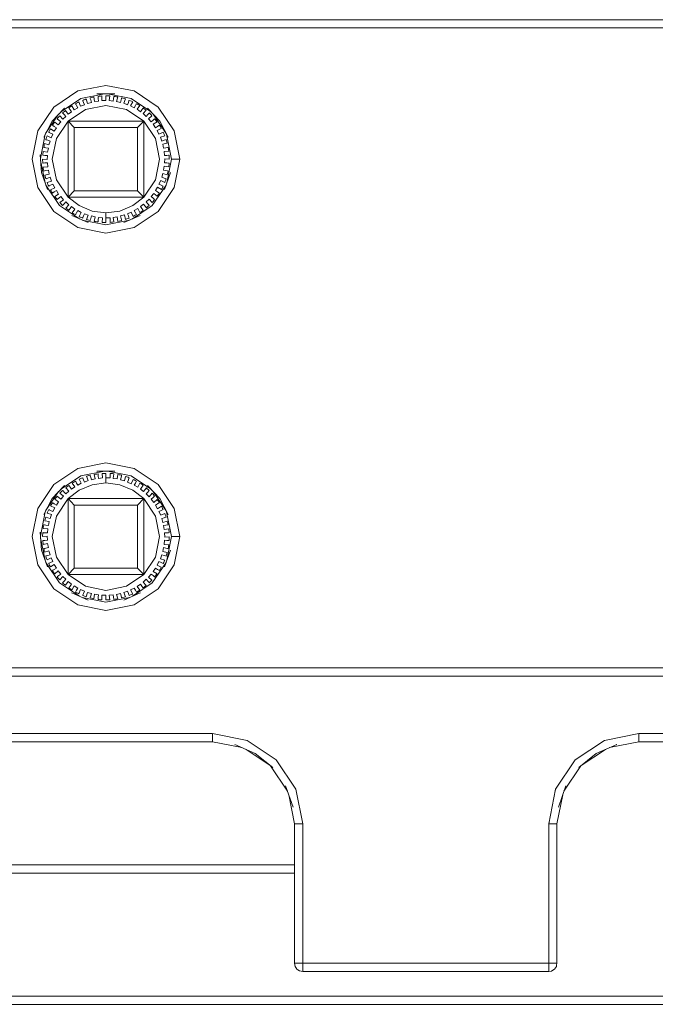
# Model space of a CAD drawing. Header units: millimetres. Extents: x 53746 to 116821, y -810352 to -765802.
# Tile 220 of 256: x 93965 to 94031, y -790748 to -790646. Entities that reach past the tile are written whole.
import ezdxf

# ---------------------------------------------------------------- set-up
doc = ezdxf.new("R2010")
doc.units = ezdxf.units.MM
doc.header["$MEASUREMENT"] = 0
doc.layers.add('Main Cradle Rails', color=7, linetype='Continuous', lineweight=0)
doc.layers.add('Tank and Accumulators', color=7, linetype='Continuous', lineweight=0)

# ---------------------------------------------------------------- blocks, each defined once
blk = doc.blocks.new('*U57')
at = {"layer": 'Tank and Accumulators', "color": 7, "linetype": 'Continuous', "lineweight": 0}
for p, q in [((8690.84, -2576.36), (8693.28, -2576.84)), ((8693.28, -2576.84), (8695.39, -2578.25)), ((8684.43, -2580.47), (8685.78, -2578.46)), ((8695.58, -2578.46), (8696.93, -2580.47)), ((8686.75, -2579.19), (8694.61, -2579.19)), ((8683.89, -2583.07), (8684.39, -2580.55)), ((8683.91, -2583.25), (8684.37, -2585.57)), ((8690.84, -2615.46), (8693.28, -2615.94)), ((8693.28, -2615.94), (8695.39, -2617.35)), ((8684.43, -2619.57), (8685.78, -2617.56)), ((8686.75, -2618.29), (8694.61, -2618.29)), ((8695.58, -2617.56), (8696.93, -2619.57)), ((8683.89, -2622.17), (8684.39, -2619.65)), ((8683.91, -2622.35), (8684.37, -2624.67)), ((8707.71, -2645.95), (8705.2, -2644.27)), ((8742.46, -2644.27), (8739.95, -2645.95)), ((8709.5, -2648.6), (8707.75, -2645.97)), ((8739.91, -2645.97), (8738.16, -2648.6)), ((8737.27, -2648.5), (8737.29, -2648.4)), ((8710.23, -2666.43), (8710.23, -2666.44)), ((8710.75, -2667.21), (8710.76, -2667.21)), ((8710.76, -2666.43), (8711.08, -2666.43)), ((8737.18, -2667.03), (8737.18, -2667.02))]:
    blk.add_line(p, q, dxfattribs=at)
at = {"layer": 'Tank and Accumulators', "color": 7, "linetype": 'Continuous', "lineweight": 0, "flags": 128}
for points in [[(8774.37, -2568.79), (8774.31, -2568.74), (8774.58, -2568.92), (8774.64, -2568.99), (8774.38, -2568.8), (8774.31, -2568.74), (8774.21, -2568.71), (8773.98, -2568.68), (8673.68, -2568.68), (8673.51, -2568.7), (8673.36, -2568.74), (8673.22, -2568.82), (8673.08, -2568.92), (8672.99, -2569.03), (8672.9, -2569.2), (8672.83, -2569.53), (8672.83, -2584.62), (8672.71, -2584.55)], [(8773.98, -2569.53), (8773.98, -2569.53), (8673.68, -2569.53), (8673.68, -2569.52)], [(8698.33, -2583.13), (8697.75, -2586.05), (8696.09, -2588.53), (8693.61, -2590.19), (8690.68, -2590.78), (8687.75, -2590.19), (8685.27, -2588.53), (8683.61, -2586.05), (8683.03, -2583.13), (8683.61, -2580.2), (8685.27, -2577.72), (8687.75, -2576.06), (8690.68, -2575.48), (8693.61, -2576.06), (8696.09, -2577.72), (8697.75, -2580.2), (8698.33, -2583.13), (8698.01, -2583.13), (8697.73, -2583.13), (8697.55, -2583.13), (8697.48, -2583.13), (8697.48, -2583.13)], [(8685.97, -2578.25), (8688.08, -2576.84), (8690.52, -2576.36)], [(8689.76, -2576.36), (8689.75, -2576.36), (8691.61, -2576.36), (8691.6, -2576.36)], [(8686.21, -2578.99), (8686.21, -2578.99), (8686.52, -2578.7), (8686.35, -2578.51), (8686.23, -2578.39), (8686.19, -2578.34), (8686.29, -2578.25), (8686.39, -2578.17), (8686.49, -2578.08), (8686.77, -2578.46), (8687.11, -2578.21), (8686.96, -2578), (8686.86, -2577.87), (8686.83, -2577.82), (8686.93, -2577.74), (8687.04, -2577.67), (8687.16, -2577.59), (8687.38, -2578.01), (8687.76, -2577.8), (8687.63, -2577.58), (8687.55, -2577.43), (8687.52, -2577.38), (8687.64, -2577.31), (8687.76, -2577.25), (8687.88, -2577.2), (8688.05, -2577.64), (8688.45, -2577.48), (8688.35, -2577.24), (8688.29, -2577.08), (8688.27, -2577.03), (8688.39, -2576.98), (8688.52, -2576.93), (8688.64, -2576.89), (8688.76, -2577.35), (8689.17, -2577.24), (8689.11, -2576.99), (8689.06, -2576.83), (8689.05, -2576.77), (8689.18, -2576.74), (8689.31, -2576.71), (8689.44, -2576.68), (8689.5, -2577.15), (8689.92, -2577.1), (8689.89, -2576.84), (8689.87, -2576.68), (8689.86, -2576.62), (8689.99, -2576.6), (8690.12, -2576.59), (8690.26, -2576.58), (8690.26, -2577.05), (8690.68, -2577.05), (8690.68, -2576.79), (8690.68, -2576.62), (8690.68, -2576.57), (8690.81, -2576.57), (8690.95, -2576.57), (8691.08, -2576.58), (8691.02, -2577.05), (8691.44, -2577.1), (8691.47, -2576.84), (8691.5, -2576.68), (8691.5, -2576.62), (8691.63, -2576.64), (8691.77, -2576.66), (8691.9, -2576.68), (8691.78, -2577.14), (8692.19, -2577.24), (8692.26, -2576.99), (8692.3, -2576.83), (8692.31, -2576.77), (8692.44, -2576.81), (8692.57, -2576.84), (8692.7, -2576.88), (8692.52, -2577.32), (8692.92, -2577.48), (8693.01, -2577.24), (8693.07, -2577.08), (8693.1, -2577.03), (8693.22, -2577.08), (8693.34, -2577.13), (8693.46, -2577.18), (8693.23, -2577.6), (8693.61, -2577.8), (8693.73, -2577.58)], [(8693.73, -2577.58), (8693.73, -2577.58), (8693.81, -2577.43), (8693.84, -2577.38), (8693.96, -2577.44), (8694.07, -2577.51), (8694.18, -2577.58), (8693.91, -2577.96), (8694.25, -2578.21), (8694.4, -2578)], [(8686.36, -2577.83), (8686.37, -2577.83), (8685.1, -2579.19), (8685.07, -2579.25)], [(8690.68, -2589.2), (8690.68, -2589.2), (8690.68, -2589.04), (8690.68, -2588.86), (8690.68, -2588.69), (8689.24, -2588.5), (8687.9, -2587.94), (8686.75, -2587.06), (8685.54, -2585.25), (8685.12, -2583.13), (8685.54, -2581), (8686.75, -2579.19), (8688.55, -2577.99), (8690.68, -2577.56), (8692.81, -2577.99), (8694.61, -2579.19), (8695.82, -2581), (8696.24, -2583.13), (8695.82, -2585.25), (8694.62, -2587.06), (8693.46, -2587.94), (8692.12, -2588.5), (8690.68, -2588.69)], [(8694.4, -2578), (8694.4, -2578), (8694.5, -2577.87), (8694.54, -2577.82), (8694.64, -2577.9), (8694.75, -2577.98), (8694.85, -2578.06), (8694.53, -2578.41), (8694.84, -2578.7), (8695.02, -2578.51), (8695.13, -2578.39), (8695.17, -2578.34), (8695.27, -2578.44), (8695.36, -2578.53), (8695.45, -2578.63), (8695.09, -2578.93), (8695.36, -2579.25), (8695.56, -2579.09), (8695.69, -2578.98), (8695.73, -2578.94), (8695.82, -2579.05), (8695.9, -2579.15), (8695.98, -2579.26), (8695.58, -2579.51), (8695.81, -2579.87), (8696.03, -2579.73), (8696.17, -2579.64), (8696.22, -2579.61), (8696.29, -2579.72), (8696.36, -2579.84), (8696.42, -2579.95), (8695.99, -2580.16), (8696.18, -2580.54), (8696.41, -2580.43), (8696.56, -2580.36), (8696.62, -2580.33), (8696.67, -2580.45), (8696.72, -2580.58), (8696.77, -2580.7), (8696.32, -2580.84), (8696.46, -2581.25), (8696.7, -2581.17), (8696.86, -2581.12), (8696.92, -2581.1), (8696.96, -2581.23), (8697, -2581.35), (8697.03, -2581.48), (8696.57, -2581.57), (8696.65, -2581.99), (8696.9, -2581.94), (8697.07, -2581.91), (8697.12, -2581.9), (8697.15, -2582.03), (8697.17, -2582.16), (8697.19, -2582.29), (8696.71, -2582.32), (8696.74, -2582.74), (8697, -2582.73), (8697.17, -2582.72), (8697.23, -2582.71), (8697.23, -2582.85), (8697.24, -2582.98), (8697.24, -2583.11), (8696.77, -2583.08), (8696.74, -2583.51), (8697, -2583.52), (8697.17, -2583.53), (8697.23, -2583.54), (8697.22, -2583.67), (8697.2, -2583.8), (8697.19, -2583.93), (8696.73, -2583.85), (8696.65, -2584.26), (8696.9, -2584.31), (8697.07, -2584.34), (8697.12, -2584.35), (8697.1, -2584.48), (8697.07, -2584.61), (8697.04, -2584.74), (8696.59, -2584.6), (8696.46, -2585), (8696.7, -2585.08), (8696.86, -2585.13), (8696.92, -2585.15), (8696.88, -2585.28), (8696.83, -2585.4), (8696.78, -2585.53), (8696.36, -2585.33), (8696.18, -2585.71), (8696.41, -2585.82), (8696.56, -2585.89), (8696.62, -2585.92), (8696.56, -2586.04), (8696.5, -2586.16), (8696.43, -2586.27), (8696.04, -2586.02), (8695.81, -2586.38), (8696.03, -2586.52), (8696.17, -2586.61), (8696.22, -2586.64), (8696.15, -2586.75), (8696.07, -2586.86), (8695.99, -2586.97), (8695.63, -2586.67), (8695.36, -2587), (8695.56, -2587.16), (8695.69, -2587.27)], [(8696.25, -2579.17), (8696.26, -2579.19), (8694.99, -2577.83), (8694.99, -2577.83)], [(8687.55, -2588.82), (8687.55, -2588.82), (8687.52, -2588.87), (8687.41, -2588.81), (8687.29, -2588.74), (8687.18, -2588.67), (8687.46, -2588.29), (8687.11, -2588.04), (8686.96, -2588.25), (8686.86, -2588.38), (8686.83, -2588.43), (8686.72, -2588.35), (8686.61, -2588.27), (8686.51, -2588.19), (8686.83, -2587.84), (8686.52, -2587.55), (8686.35, -2587.74), (8686.23, -2587.86), (8686.19, -2587.91), (8686.09, -2587.81), (8686, -2587.72), (8685.91, -2587.62), (8686.27, -2587.32), (8686, -2587), (8685.8, -2587.16), (8685.67, -2587.27), (8685.63, -2587.31), (8685.54, -2587.2), (8685.46, -2587.1), (8685.38, -2586.99), (8685.78, -2586.74), (8685.55, -2586.38), (8685.33, -2586.52), (8685.19, -2586.61), (8685.14, -2586.64), (8685.07, -2586.53), (8685, -2586.41), (8684.94, -2586.3), (8685.37, -2586.09), (8685.19, -2585.71), (8684.95, -2585.82), (8684.8, -2585.89), (8684.75, -2585.92), (8684.69, -2585.8), (8684.64, -2585.67), (8684.59, -2585.55), (8685.04, -2585.41), (8684.91, -2585), (8684.66, -2585.08), (8684.5, -2585.13), (8684.44, -2585.15), (8684.4, -2585.02), (8684.37, -2584.9), (8684.33, -2584.77), (8684.8, -2584.68), (8684.72, -2584.26), (8684.46, -2584.31), (8684.3, -2584.34), (8684.24, -2584.35), (8684.21, -2584.22), (8684.19, -2584.09), (8684.18, -2583.96), (8684.65, -2583.93), (8684.62, -2583.51), (8684.36, -2583.52), (8684.19, -2583.53), (8684.13, -2583.54), (8684.13, -2583.4), (8684.12, -2583.27), (8684.12, -2583.14), (8684.59, -2583.17), (8684.62, -2582.74), (8684.36, -2582.73), (8684.19, -2582.72), (8684.13, -2582.71), (8684.14, -2582.58), (8684.16, -2582.45), (8684.17, -2582.32), (8684.64, -2582.4), (8684.72, -2581.99), (8684.46, -2581.94), (8684.3, -2581.91), (8684.24, -2581.9), (8684.26, -2581.77), (8684.29, -2581.64), (8684.32, -2581.51), (8684.77, -2581.65), (8684.91, -2581.25), (8684.66, -2581.17), (8684.5, -2581.12), (8684.44, -2581.1), (8684.49, -2580.97), (8684.53, -2580.85), (8684.58, -2580.72), (8685.01, -2580.92), (8685.19, -2580.54), (8684.95, -2580.43), (8684.8, -2580.36), (8684.75, -2580.33), (8684.8, -2580.21), (8684.86, -2580.09), (8684.93, -2579.98), (8685.33, -2580.23), (8685.55, -2579.87), (8685.33, -2579.73), (8685.19, -2579.64), (8685.14, -2579.61), (8685.22, -2579.5), (8685.29, -2579.39), (8685.37, -2579.28), (8685.73, -2579.58), (8686, -2579.25), (8685.8, -2579.09), (8685.67, -2578.98), (8685.63, -2578.94), (8685.71, -2578.84), (8685.8, -2578.74), (8685.89, -2578.64), (8686.21, -2578.99)], [(8684.24, -2580.84), (8684.24, -2580.84), (8685.1, -2579.19), (8685.11, -2579.17)], [(8687.4, -2586.4), (8687.4, -2586.4), (8686.75, -2587.06), (8686.75, -2579.19), (8687.4, -2579.85), (8687.4, -2579.85)], [(8693.96, -2579.85), (8693.96, -2579.85), (8694.61, -2579.19), (8694.62, -2587.06), (8686.75, -2587.06)], [(8697.11, -2580.82), (8697.12, -2580.84), (8696.26, -2579.19), (8696.3, -2579.25)], [(8687.4, -2579.85), (8693.96, -2579.85), (8693.96, -2586.4), (8687.4, -2586.4), (8687.4, -2579.85)], [(8696.97, -2580.55), (8697.48, -2583.13), (8696.99, -2585.57)], [(8684, -2584.53), (8683.99, -2584.52), (8683.87, -2582.66), (8683.87, -2582.67)], [(8684.62, -2586.27), (8683.99, -2584.52), (8683.99, -2584.48)], [(8697.36, -2584.53), (8697.37, -2584.52), (8696.75, -2586.27), (8696.75, -2586.26)], [(8687.94, -2589.31), (8685.87, -2587.93), (8684.45, -2585.8)], [(8696.91, -2585.8), (8695.49, -2587.93), (8693.43, -2589.31)], [(8694.62, -2587.06), (8693.96, -2586.4), (8693.96, -2586.4)], [(8695.69, -2587.27), (8695.69, -2587.27), (8695.73, -2587.31), (8695.65, -2587.41), (8695.56, -2587.51), (8695.47, -2587.61), (8695.15, -2587.26), (8694.84, -2587.55), (8695.02, -2587.74), (8695.13, -2587.86), (8695.17, -2587.91), (8695.07, -2588), (8694.97, -2588.08), (8694.87, -2588.17), (8694.59, -2587.79), (8694.25, -2588.04), (8694.4, -2588.25), (8694.5, -2588.38), (8694.54, -2588.43), (8694.43, -2588.51), (8694.32, -2588.58), (8694.21, -2588.66), (8693.98, -2588.24), (8693.61, -2588.45), (8693.73, -2588.67), (8693.81, -2588.82)], [(8689.87, -2589.57), (8689.87, -2589.57), (8689.86, -2589.63), (8689.73, -2589.61), (8689.6, -2589.59), (8689.46, -2589.57), (8689.58, -2589.11), (8689.17, -2589.01), (8689.11, -2589.26), (8689.06, -2589.42), (8689.05, -2589.48), (8688.92, -2589.44), (8688.79, -2589.41), (8688.67, -2589.37), (8688.84, -2588.93), (8688.45, -2588.77), (8688.35, -2589.01), (8688.29, -2589.17), (8688.27, -2589.22), (8688.14, -2589.17), (8688.02, -2589.12), (8687.9, -2589.07), (8688.13, -2588.65), (8687.76, -2588.45), (8687.63, -2588.67), (8687.55, -2588.82)], [(8693.81, -2588.82), (8693.81, -2588.82), (8693.84, -2588.87), (8693.72, -2588.94), (8693.6, -2589), (8693.49, -2589.05), (8693.31, -2588.61), (8692.92, -2588.77), (8693.01, -2589.01), (8693.07, -2589.17), (8693.1, -2589.22), (8692.97, -2589.27), (8692.85, -2589.32), (8692.72, -2589.36), (8692.6, -2588.9), (8692.19, -2589.01), (8692.26, -2589.26), (8692.3, -2589.42), (8692.31, -2589.48), (8692.18, -2589.51), (8692.05, -2589.54), (8691.92, -2589.57), (8691.86, -2589.1), (8691.44, -2589.15), (8691.47, -2589.41), (8691.5, -2589.57), (8691.5, -2589.63), (8691.37, -2589.65), (8691.24, -2589.66), (8691.11, -2589.67), (8691.11, -2589.2), (8690.68, -2589.2), (8690.68, -2589.46), (8690.68, -2589.63), (8690.68, -2589.68), (8690.55, -2589.68), (8690.41, -2589.68)], [(8687.14, -2588.97), (8687.13, -2588.96), (8688.84, -2589.7), (8688.84, -2589.7)], [(8693.14, -2589.44), (8690.68, -2589.93), (8688.22, -2589.44)], [(8690.41, -2589.68), (8690.28, -2589.67), (8690.34, -2589.2), (8689.92, -2589.15), (8689.89, -2589.41), (8689.87, -2589.57)], [(8694.22, -2588.97), (8694.23, -2588.96), (8692.52, -2589.7), (8692.53, -2589.7)], [(8687.75, -2615.16), (8690.68, -2614.58), (8693.61, -2615.16), (8696.09, -2616.82), (8697.75, -2619.3), (8698.33, -2622.23), (8697.75, -2625.15), (8696.09, -2627.63), (8693.61, -2629.29), (8690.68, -2629.88), (8687.75, -2629.29), (8685.27, -2627.63), (8683.61, -2625.15), (8683.03, -2622.23), (8683.61, -2619.3), (8685.27, -2616.82), (8687.75, -2615.16)], [(8687.4, -2625.5), (8687.4, -2625.5), (8686.75, -2626.16), (8685.54, -2624.35), (8685.12, -2622.23), (8685.54, -2620.1), (8686.75, -2618.29), (8687.9, -2617.41), (8689.24, -2616.85), (8690.68, -2616.66), (8690.68, -2616.49), (8690.68, -2616.31), (8690.68, -2616.15), (8690.68, -2616.15)], [(8685.8, -2618.19), (8685.8, -2618.19), (8686, -2618.35), (8686.27, -2618.03), (8685.91, -2617.73), (8686, -2617.63), (8686.09, -2617.54), (8686.19, -2617.44), (8686.23, -2617.49), (8686.35, -2617.61), (8686.52, -2617.8), (8686.83, -2617.51), (8686.51, -2617.16), (8686.61, -2617.08), (8686.72, -2617), (8686.83, -2616.92), (8686.86, -2616.97), (8686.96, -2617.1), (8687.11, -2617.31), (8687.46, -2617.06), (8687.18, -2616.68), (8687.29, -2616.61), (8687.41, -2616.54), (8687.52, -2616.48), (8687.55, -2616.53), (8687.63, -2616.68), (8687.76, -2616.9), (8688.13, -2616.7), (8687.9, -2616.28), (8688.02, -2616.23), (8688.14, -2616.18), (8688.27, -2616.13), (8688.29, -2616.18), (8688.35, -2616.34), (8688.45, -2616.58), (8688.84, -2616.42), (8688.67, -2615.98), (8688.79, -2615.94), (8688.92, -2615.91), (8689.05, -2615.87), (8689.06, -2615.93)], [(8685.97, -2617.35), (8688.08, -2615.94), (8690.52, -2615.46)], [(8689.06, -2615.93), (8689.06, -2615.93), (8689.11, -2616.09), (8689.17, -2616.34), (8689.58, -2616.24), (8689.46, -2615.78), (8689.6, -2615.76), (8689.73, -2615.74), (8689.86, -2615.72), (8689.87, -2615.78), (8689.89, -2615.94)], [(8691.6, -2615.46), (8691.61, -2615.46), (8689.75, -2615.46), (8689.76, -2615.46)], [(8689.89, -2615.94), (8689.89, -2615.94), (8689.92, -2616.2)], [(8689.92, -2616.2), (8690.34, -2616.15), (8690.28, -2615.68), (8690.41, -2615.67), (8690.55, -2615.67), (8690.68, -2615.67), (8690.68, -2615.72), (8690.68, -2615.89), (8690.68, -2616.15), (8691.11, -2616.15), (8691.11, -2615.68), (8691.24, -2615.69), (8691.37, -2615.7), (8691.5, -2615.72), (8691.5, -2615.78), (8691.47, -2615.94), (8691.44, -2616.2), (8691.86, -2616.25), (8691.92, -2615.78), (8692.05, -2615.81), (8692.18, -2615.84), (8692.31, -2615.87), (8692.3, -2615.93), (8692.26, -2616.09), (8692.19, -2616.34), (8692.6, -2616.45), (8692.72, -2615.99), (8692.85, -2616.03), (8692.97, -2616.08), (8693.1, -2616.13), (8693.07, -2616.18), (8693.01, -2616.34), (8692.92, -2616.58), (8693.31, -2616.74), (8693.49, -2616.3), (8693.6, -2616.35), (8693.72, -2616.41), (8693.84, -2616.48), (8693.81, -2616.53), (8693.73, -2616.68), (8693.61, -2616.9), (8693.98, -2617.11), (8694.21, -2616.69), (8694.32, -2616.77), (8694.43, -2616.84), (8694.54, -2616.92), (8694.5, -2616.97), (8694.4, -2617.1)], [(8686.36, -2616.93), (8686.37, -2616.93), (8685.1, -2618.29), (8685.07, -2618.35)], [(8690.68, -2616.66), (8692.12, -2616.85), (8693.46, -2617.41), (8694.61, -2618.29), (8694.61, -2626.16)], [(8694.4, -2617.1), (8694.4, -2617.1), (8694.25, -2617.31), (8694.59, -2617.56), (8694.87, -2617.18), (8694.97, -2617.27), (8695.07, -2617.35), (8695.17, -2617.44), (8695.13, -2617.49), (8695.02, -2617.61)], [(8694.99, -2616.93), (8694.99, -2616.93), (8696.26, -2618.29), (8696.3, -2618.35)], [(8684.24, -2619.94), (8684.24, -2619.94), (8685.1, -2618.29), (8685.11, -2618.27)], [(8684.66, -2620.27), (8684.66, -2620.27), (8684.91, -2620.35), (8685.04, -2619.94), (8684.59, -2619.8), (8684.64, -2619.68), (8684.69, -2619.55), (8684.75, -2619.43), (8684.8, -2619.46), (8684.95, -2619.53), (8685.19, -2619.64), (8685.37, -2619.26), (8684.94, -2619.05), (8685, -2618.94), (8685.07, -2618.82), (8685.14, -2618.71), (8685.19, -2618.74), (8685.33, -2618.83), (8685.55, -2618.97), (8685.78, -2618.61), (8685.38, -2618.36), (8685.46, -2618.25), (8685.54, -2618.15), (8685.63, -2618.04), (8685.67, -2618.08), (8685.8, -2618.19)], [(8693.96, -2625.5), (8693.96, -2625.5), (8694.61, -2626.16), (8692.81, -2627.36), (8690.68, -2627.79), (8688.55, -2627.36), (8686.75, -2626.16), (8686.75, -2618.29), (8687.4, -2618.95), (8687.4, -2618.95)], [(8693.96, -2618.95), (8693.96, -2618.95), (8694.61, -2618.29), (8695.82, -2620.1), (8696.24, -2622.23), (8695.82, -2624.35), (8694.61, -2626.16), (8686.75, -2626.16)], [(8695.02, -2617.61), (8695.02, -2617.61), (8694.84, -2617.8), (8695.15, -2618.09), (8695.47, -2617.74), (8695.56, -2617.84), (8695.65, -2617.94), (8695.73, -2618.04), (8695.69, -2618.08), (8695.56, -2618.19), (8695.36, -2618.35), (8695.63, -2618.68), (8695.99, -2618.38), (8696.07, -2618.49), (8696.15, -2618.6), (8696.22, -2618.71), (8696.17, -2618.74), (8696.03, -2618.83), (8695.81, -2618.97), (8696.04, -2619.33), (8696.43, -2619.08), (8696.5, -2619.19), (8696.56, -2619.31), (8696.62, -2619.43), (8696.56, -2619.46)], [(8697.11, -2619.92), (8697.12, -2619.94), (8696.26, -2618.29), (8696.25, -2618.27)], [(8673.68, -2635.83), (8673.68, -2635.83), (8773.98, -2635.83), (8773.98, -2618.83)], [(8693.96, -2625.5), (8687.4, -2625.5), (8687.4, -2618.95), (8693.96, -2618.95), (8693.96, -2625.5)], [(8684.19, -2621.82), (8684.19, -2621.82), (8684.36, -2621.83), (8684.62, -2621.84), (8684.65, -2621.42), (8684.18, -2621.39), (8684.19, -2621.26), (8684.21, -2621.13), (8684.24, -2621), (8684.3, -2621.01), (8684.46, -2621.04), (8684.72, -2621.09), (8684.8, -2620.67), (8684.33, -2620.58), (8684.37, -2620.45), (8684.4, -2620.33), (8684.44, -2620.2), (8684.5, -2620.22), (8684.66, -2620.27)], [(8696.56, -2619.46), (8696.56, -2619.46), (8696.41, -2619.53), (8696.18, -2619.64), (8696.36, -2620.02), (8696.78, -2619.82), (8696.83, -2619.95), (8696.88, -2620.07), (8696.92, -2620.2), (8696.86, -2620.22)], [(8696.7, -2620.27), (8696.7, -2620.27), (8696.46, -2620.35), (8696.59, -2620.75), (8697.04, -2620.61), (8697.07, -2620.74), (8697.1, -2620.87), (8697.12, -2621), (8697.07, -2621.01), (8696.9, -2621.04)], [(8696.86, -2620.22), (8696.86, -2620.22), (8696.7, -2620.27)], [(8696.97, -2619.65), (8697.48, -2622.23), (8696.99, -2624.67)], [(8696.9, -2621.04), (8696.9, -2621.04), (8696.65, -2621.09), (8696.73, -2621.5), (8697.19, -2621.42), (8697.2, -2621.55), (8697.22, -2621.68), (8697.23, -2621.81), (8697.17, -2621.82), (8697, -2621.83), (8696.74, -2621.84), (8696.77, -2622.27), (8697.24, -2622.24), (8697.24, -2622.37), (8697.23, -2622.5), (8697.23, -2622.64), (8697.17, -2622.63), (8697, -2622.62), (8696.74, -2622.61), (8696.71, -2623.03), (8697.19, -2623.06), (8697.17, -2623.19), (8697.15, -2623.32), (8697.12, -2623.45), (8697.07, -2623.44), (8696.9, -2623.41), (8696.65, -2623.36), (8696.57, -2623.78), (8697.03, -2623.87), (8697, -2624), (8696.96, -2624.12), (8696.92, -2624.25), (8696.86, -2624.23), (8696.7, -2624.18), (8696.46, -2624.1), (8696.32, -2624.51), (8696.77, -2624.65), (8696.72, -2624.77), (8696.67, -2624.9), (8696.62, -2625.02), (8696.56, -2624.99), (8696.41, -2624.92), (8696.18, -2624.81), (8695.99, -2625.19), (8696.42, -2625.4), (8696.36, -2625.51), (8696.29, -2625.63), (8696.22, -2625.74), (8696.17, -2625.71), (8696.03, -2625.62), (8695.81, -2625.48), (8695.58, -2625.84), (8695.98, -2626.09), (8695.9, -2626.2), (8695.82, -2626.3), (8695.73, -2626.41), (8695.69, -2626.37), (8695.56, -2626.26)], [(8684, -2623.63), (8683.99, -2623.62), (8683.87, -2621.76), (8683.87, -2621.77)], [(8684.19, -2622.63), (8684.19, -2622.63), (8684.36, -2622.62), (8684.62, -2622.61), (8684.59, -2622.18), (8684.12, -2622.21), (8684.12, -2622.08), (8684.13, -2621.95), (8684.13, -2621.81), (8684.19, -2621.82)], [(8697.48, -2622.23), (8697.48, -2622.23), (8697.55, -2622.23), (8697.73, -2622.23), (8698.01, -2622.23), (8698.33, -2622.23)], [(8684.3, -2623.44), (8684.3, -2623.44), (8684.46, -2623.41), (8684.72, -2623.36), (8684.64, -2622.95), (8684.17, -2623.03), (8684.16, -2622.9), (8684.14, -2622.77), (8684.13, -2622.64), (8684.19, -2622.63)], [(8684.62, -2625.37), (8683.99, -2623.62), (8683.99, -2623.58)], [(8685.19, -2625.71), (8685.19, -2625.71), (8685.33, -2625.62), (8685.55, -2625.48), (8685.33, -2625.12), (8684.93, -2625.37), (8684.86, -2625.26), (8684.8, -2625.14), (8684.75, -2625.02), (8684.8, -2624.99), (8684.95, -2624.92), (8685.19, -2624.81), (8685.01, -2624.43), (8684.58, -2624.63), (8684.53, -2624.5), (8684.49, -2624.38), (8684.44, -2624.25), (8684.5, -2624.23), (8684.66, -2624.18), (8684.91, -2624.1), (8684.77, -2623.7), (8684.32, -2623.84), (8684.29, -2623.71), (8684.26, -2623.58), (8684.24, -2623.45), (8684.3, -2623.44)], [(8697.36, -2623.63), (8697.37, -2623.62), (8696.75, -2625.37), (8696.75, -2625.36)], [(8687.94, -2628.41), (8685.87, -2627.03), (8684.45, -2624.9)], [(8696.91, -2624.9), (8695.49, -2627.03), (8693.43, -2628.41)], [(8685.8, -2626.26), (8685.8, -2626.26), (8686, -2626.1), (8685.73, -2625.77), (8685.37, -2626.07), (8685.29, -2625.96), (8685.22, -2625.85), (8685.14, -2625.74), (8685.19, -2625.71)], [(8686.21, -2626.36), (8685.89, -2626.71), (8685.8, -2626.61), (8685.71, -2626.51), (8685.63, -2626.41), (8685.67, -2626.37), (8685.8, -2626.26)], [(8686.35, -2626.84), (8686.35, -2626.84), (8686.52, -2626.65), (8686.21, -2626.36), (8686.21, -2626.36)], [(8695.56, -2626.26), (8695.56, -2626.26), (8695.36, -2626.1), (8695.09, -2626.42), (8695.45, -2626.72), (8695.36, -2626.82), (8695.27, -2626.91), (8695.17, -2627.01), (8695.13, -2626.96), (8695.02, -2626.84), (8694.84, -2626.65), (8694.53, -2626.94), (8694.85, -2627.29), (8694.75, -2627.37), (8694.64, -2627.45), (8694.54, -2627.53), (8694.5, -2627.48)], [(8686.86, -2627.48), (8686.86, -2627.48), (8686.96, -2627.35), (8687.11, -2627.14), (8686.77, -2626.89), (8686.49, -2627.27), (8686.39, -2627.18), (8686.29, -2627.1), (8686.19, -2627.01), (8686.23, -2626.96)], [(8686.23, -2626.96), (8686.23, -2626.96), (8686.35, -2626.84)], [(8688.35, -2628.11), (8688.35, -2628.11), (8688.45, -2627.87), (8688.05, -2627.71), (8687.88, -2628.15), (8687.76, -2628.1), (8687.64, -2628.04), (8687.52, -2627.97), (8687.55, -2627.92), (8687.63, -2627.77), (8687.76, -2627.55), (8687.38, -2627.34), (8687.16, -2627.76), (8687.04, -2627.68), (8686.93, -2627.61), (8686.83, -2627.53), (8686.86, -2627.48)], [(8694.5, -2627.48), (8694.5, -2627.48), (8694.4, -2627.35), (8694.25, -2627.14), (8693.91, -2627.39), (8694.18, -2627.77), (8694.07, -2627.84), (8693.96, -2627.91), (8693.84, -2627.97), (8693.81, -2627.92), (8693.73, -2627.77), (8693.61, -2627.55), (8693.23, -2627.75), (8693.46, -2628.17), (8693.34, -2628.22), (8693.22, -2628.27), (8693.1, -2628.32), (8693.07, -2628.27), (8693.01, -2628.11), (8692.92, -2627.87), (8692.52, -2628.03), (8692.7, -2628.47), (8692.57, -2628.51), (8692.44, -2628.54), (8692.31, -2628.58), (8692.3, -2628.52), (8692.26, -2628.36)], [(8687.14, -2628.07), (8687.13, -2628.06), (8688.84, -2628.8), (8688.84, -2628.8)], [(8693.14, -2628.54), (8690.68, -2629.03), (8688.22, -2628.54)], [(8689.11, -2628.36), (8689.11, -2628.36), (8689.17, -2628.11), (8688.76, -2628), (8688.64, -2628.46), (8688.52, -2628.42), (8688.39, -2628.37), (8688.27, -2628.32), (8688.29, -2628.27), (8688.35, -2628.11)], [(8691.47, -2628.51), (8691.47, -2628.51), (8691.44, -2628.25), (8691.02, -2628.3), (8691.08, -2628.77), (8690.95, -2628.78), (8690.81, -2628.78), (8690.68, -2628.78), (8690.68, -2628.73), (8690.68, -2628.56), (8690.68, -2628.3), (8690.26, -2628.3), (8690.26, -2628.77), (8690.12, -2628.76), (8689.99, -2628.75), (8689.86, -2628.73), (8689.87, -2628.67), (8689.89, -2628.51), (8689.92, -2628.25), (8689.5, -2628.2), (8689.44, -2628.67), (8689.31, -2628.64), (8689.18, -2628.61), (8689.05, -2628.58), (8689.06, -2628.52), (8689.11, -2628.36)], [(8692.26, -2628.36), (8692.26, -2628.36), (8692.19, -2628.11), (8691.78, -2628.21), (8691.9, -2628.67), (8691.77, -2628.69), (8691.63, -2628.71), (8691.5, -2628.73), (8691.5, -2628.67), (8691.47, -2628.51)], [(8692.53, -2628.8), (8692.52, -2628.8), (8694.23, -2628.06), (8694.22, -2628.07)], [(8673.35, -2636.61), (8673.36, -2636.61), (8673.51, -2636.65), (8673.68, -2636.68), (8773.98, -2636.68), (8774.21, -2636.64), (8774.31, -2636.61), (8774.58, -2636.43), (8774.64, -2636.36), (8774.77, -2636.15), (8774.8, -2636.02), (8774.8, -2636.02)], [(8704.77, -2644.08), (8701.73, -2643.48), (8648.95, -2643.48), (8647.12, -2643.22), (8646.96, -2643.18), (8645.42, -2642.48), (8645.14, -2642.31), (8643.99, -2641.31), (8643.65, -2640.94), (8641.97, -2639.48)], [(8805.69, -2639.48), (8804.01, -2640.94), (8803.67, -2641.31), (8802.52, -2642.31), (8802.24, -2642.48), (8800.7, -2643.18), (8800.54, -2643.22), (8798.71, -2643.48), (8745.93, -2643.48), (8742.89, -2644.08)], [(8701.73, -2643.48), (8701.73, -2643.48), (8701.73, -2643.41), (8701.73, -2643.23), (8701.73, -2642.95), (8701.73, -2642.63), (8648.95, -2642.63), (8648.95, -2642.95), (8648.95, -2643.23), (8648.95, -2643.41), (8648.95, -2643.48), (8648.91, -2643.47)], [(8711.08, -2651.98), (8710.37, -2648.4), (8708.34, -2645.36), (8705.31, -2643.34), (8701.73, -2642.63)], [(8745.93, -2642.63), (8742.35, -2643.34), (8739.32, -2645.36), (8737.29, -2648.4)], [(8798.71, -2642.63), (8745.93, -2642.63), (8745.93, -2642.95), (8745.93, -2643.23), (8745.93, -2643.41), (8745.93, -2643.48), (8745.93, -2643.48)], [(8625.23, -2643.48), (8625.23, -2643.48), (8625.23, -2669.83), (8625.3, -2670.15), (8625.39, -2670.32), (8625.48, -2670.43), (8625.62, -2670.53), (8625.76, -2670.61), (8625.91, -2670.65), (8626.08, -2670.68), (8821.58, -2670.68), (8821.81, -2670.64), (8821.91, -2670.61), (8822.18, -2670.43), (8822.24, -2670.36), (8822.37, -2670.15), (8822.4, -2670.02), (8822.4, -2670.02)], [(8626.08, -2643.48), (8626.08, -2669.83), (8821.58, -2669.83), (8821.58, -2669.83)], [(8710.23, -2656.23), (8656.52, -2656.23), (8656.52, -2643.48)], [(8704.04, -2643.76), (8704.03, -2643.76), (8706.16, -2644.69), (8707.97, -2646.15), (8707.94, -2646.13)], [(8741.33, -2644.82), (8741.5, -2644.69), (8743.63, -2643.76), (8743.62, -2643.76)], [(8706.33, -2644.82), (8706.16, -2644.69), (8706.15, -2644.68)], [(8741.5, -2644.68), (8741.5, -2644.69), (8739.7, -2646.15), (8739.7, -2646.15)], [(8710.08, -2650.22), (8710.08, -2650.24), (8709.31, -2648.05), (8709.31, -2648.05)], [(8737.29, -2648.4), (8736.58, -2651.98), (8736.6, -2651.86)], [(8738.35, -2648.06), (8738.36, -2648.05), (8737.58, -2650.24), (8737.58, -2650.22)], [(8738.03, -2648.97), (8737.43, -2651.98), (8737.43, -2666.43), (8737.4, -2666.63), (8737.37, -2666.75), (8737.28, -2666.91), (8737.18, -2667.03), (8736.91, -2667.21), (8736.86, -2667.23), (8736.58, -2667.28), (8711.08, -2667.28), (8710.76, -2667.21), (8710.57, -2667.1), (8710.48, -2667.03), (8710.36, -2666.86), (8710.3, -2666.75), (8710.26, -2666.57), (8710.23, -2666.43), (8710.23, -2651.98), (8709.63, -2648.97)], [(8711.08, -2666.43), (8711.08, -2666.43), (8711.08, -2651.98), (8710.76, -2651.98), (8710.48, -2651.98), (8710.3, -2651.98), (8710.23, -2651.98), (8710.23, -2651.98)], [(8737.43, -2651.98), (8737.43, -2651.98), (8737.37, -2651.98), (8737.18, -2651.98), (8736.91, -2651.98), (8736.58, -2651.98), (8736.58, -2666.43), (8711.08, -2666.43), (8711.08, -2666.75), (8711.08, -2667.03), (8711.08, -2667.21), (8711.08, -2667.28), (8711.08, -2667.28)], [(8656.05, -2656.92), (8656.19, -2657.01), (8656.42, -2657.07), (8656.52, -2657.08), (8710.23, -2657.08), (8710.23, -2657.08)], [(8710.76, -2666.43), (8710.48, -2666.43), (8710.3, -2666.43), (8710.23, -2666.43), (8710.23, -2666.43)], [(8737.43, -2666.43), (8737.43, -2666.43), (8737.37, -2666.43), (8737.18, -2666.43), (8736.91, -2666.43), (8736.58, -2666.43), (8736.58, -2666.75), (8736.58, -2667.03), (8736.58, -2667.21), (8736.58, -2667.28), (8736.6, -2667.27)]]:
    blk.add_lwpolyline(points, dxfattribs=at)

msp = doc.modelspace()

# ---------------------------------------------------------------- block references
at = {"layer": 'Main Cradle Rails', "color": 7, "linetype": 'Continuous', "lineweight": 0}
msp.add_blockref('*U57', (85283.05, -788076.95), dxfattribs=at)

doc.saveas('drawing.dxf')
